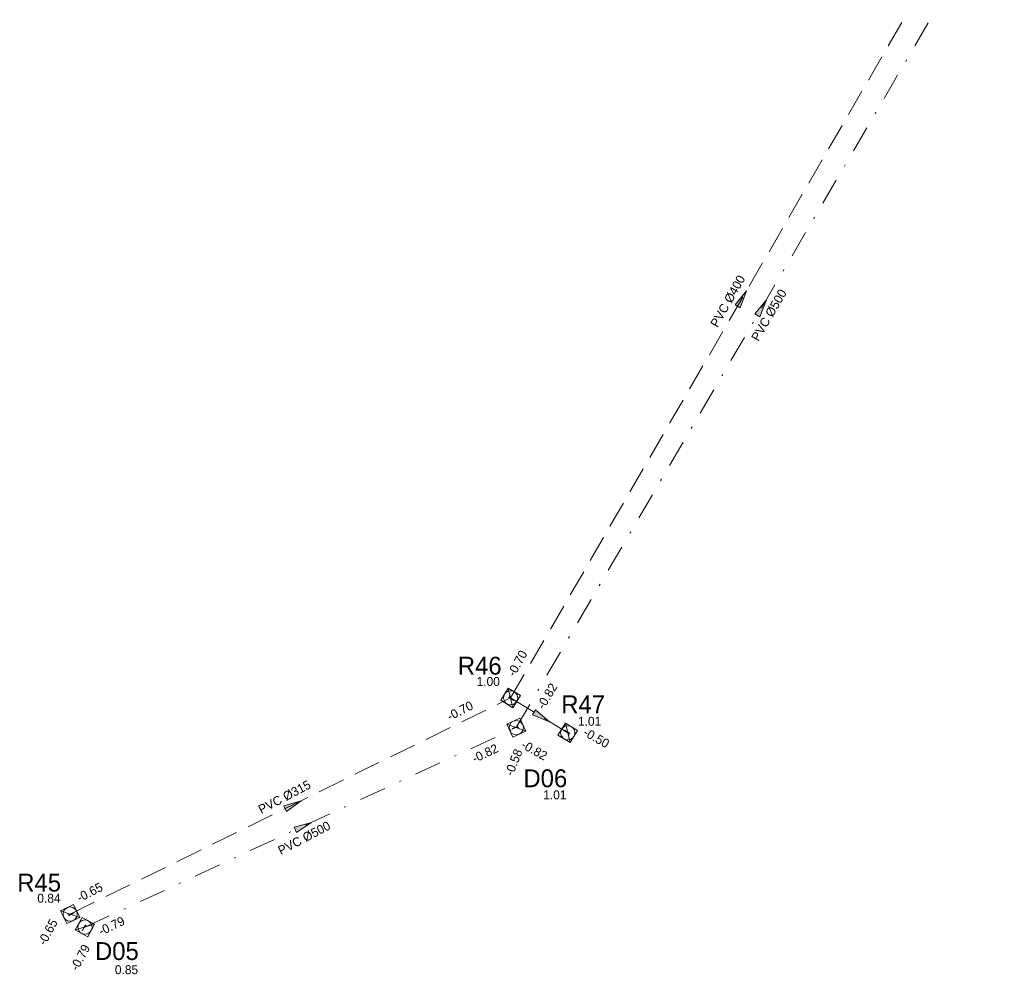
# Model space of a CAD drawing. Header units: millimetres. Extents: x 136190 to 136275, y 436997 to 437104.
# Tile 1 of 2: x 136190 to 136245, y 436997 to 437050. Entities that reach past the tile are written whole.
import ezdxf
from ezdxf.enums import TextEntityAlignment as Align

# ---------------------------------------------------------------- set-up
doc = ezdxf.new("R2010")
doc.units = ezdxf.units.MM
for name, pattern in [('RI-DWA-SO', [11, 5, -3, 0, -3]), ('RI-HWA-SO', [7.4, 5, -2.4]), ('RI-OVERIG-SO', [17, 5, -2, 2, -2, 0, -2, 2, -2])]:
    doc.linetypes.add(name, pattern=pattern)
for name, color, linetype, lineweight in [('B-WE-RI-DWA_BOB-S', 20, 'Continuous', 18), ('B-WE-RI-DWA_PUTDEKSELNIVEAU-S', 20, 'Continuous', 18), ('B-WE-RI-DWA_PUTNUMMER-S', 20, 'Continuous', 18), ('B-WE-RI-DWA_RIOOLLEIDING_PVC_500-G', 20, 'RI-DWA-SO', 18), ('B-WE-RI-DWA_RIOOLPUT-S', 20, 'Continuous', 18), ('B-WE-RI-DWA_STROMINGSRICHTING-S', 20, 'Continuous', 18), ('B-WE-RI-GWA_BOB-S', 30, 'Continuous', 18), ('B-WE-RI-HWA_BOB-S', 150, 'Continuous', 18), ('B-WE-RI-HWA_PUTDEKSELNIVEAU-S', 150, 'Continuous', 18), ('B-WE-RI-HWA_PUTNUMMER-S', 150, 'Continuous', 18), ('B-WE-RI-HWA_RIOOLLEIDING_PVC_250-G', 150, 'RI-HWA-SO', 18), ('B-WE-RI-HWA_RIOOLLEIDING_PVC_315-G', 150, 'RI-HWA-SO', 18), ('B-WE-RI-HWA_RIOOLLEIDING_PVC_400-G', 150, 'RI-HWA-SO', 18), ('B-WE-RI-HWA_RIOOLPUT-S', 150, 'Continuous', 18), ('B-WE-RI-HWA_STROMINGSRICHTING-S', 150, 'Continuous', 18), ('B-WE-RI-OVERIG_DIAMETER-G', 10, 'RI-OVERIG-SO', 18)]:
    doc.layers.add(name, color=color, linetype=linetype, lineweight=lineweight)
doc.styles.add('NLCS-ISO', font='arial.ttf', dxfattribs={"height": 15000})

# ---------------------------------------------------------------- blocks, each defined once
blk = doc.blocks.new('sri-stroomrichting-so')
blk.add_hatch(color=256).paths.add_polyline_path([(-3290, -1731), (-3290, 1603), (6710, -64)])
blk.add_lwpolyline([(-3290, -1731), (-3290, 1603), (6710, -64)], close=True)
blk = doc.blocks.new('sri-put_inspectie-so')
blk.add_circle((0, 0), 4000)
at = {"style": 'NLCS-ISO'}
blk.add_text('r', height=5000, rotation=360, dxfattribs=at).set_placement((42, -14), align=Align.MIDDLE_CENTER)
at = {"color": 7, "lineweight": 0}
mesh = blk.add_polyface(dxfattribs=at)
corners = [(-4000, -4000), (4000, -4000), (4000, 4000), (-4000, 4000), (-4000, -4000)]
mesh.append_faces([[corners[k] for k in face] for face in [(0, 2, 3)]], dxfattribs={"vtx0": -1, "color": 7})
mesh.append_faces([[corners[k] for k in face] for face in [(0, 1, 2)]], dxfattribs={"vtx2": -1, "color": 7})
blk = doc.blocks.new('SRI-PUTNUMMER-SO')
at = {"linetype": 'Continuous'}
blk.add_attdef('PUTNR', (0, -2960), '', height=10000, dxfattribs=at)
blk = doc.blocks.new('SRI-PUTDEKSELHOOGTE-SO')
at = {"linetype": 'Continuous'}
blk.add_attdef('PUTHGT', (0, 0), '', height=5000, dxfattribs=at)
blk = doc.blocks.new('SRI-BOB-SO')
at = {"linetype": 'Continuous'}
blk.add_attdef('B.O.B.', (0, 0), '', height=5000, dxfattribs=at)

msp = doc.modelspace()

# ---------------------------------------------------------------- linework, layer by layer
at = {"layer": 'B-WE-RI-DWA_RIOOLLEIDING_PVC_500-G', "ltscale": 0.3}
for points in [[(136218.15, 437010.505), (136245.476, 437057.243)], [(136194, 436999.34), (136218.15, 437010.505)]]:
    msp.add_lwpolyline(points, dxfattribs=at)
at = {"layer": 'B-WE-RI-HWA_RIOOLLEIDING_PVC_250-G', "ltscale": 0.3}
msp.add_lwpolyline([(136217.833, 437012.172), (136221.034, 437010.214)], dxfattribs=at)
at = {"layer": 'B-WE-RI-HWA_RIOOLLEIDING_PVC_315-G', "ltscale": 0.3}
msp.add_lwpolyline([(136193.173, 437000.068), (136217.833, 437012.172)], dxfattribs=at)
at = {"layer": 'B-WE-RI-HWA_RIOOLLEIDING_PVC_400-G', "ltscale": 0.3}
msp.add_lwpolyline([(136217.833, 437012.172), (136243.57, 437056.591)], dxfattribs=at)

# ---------------------------------------------------------------- block references
at = {"layer": 'B-WE-RI-DWA_BOB-S', "ltscale": 0.05, "xscale": 0.0001, "yscale": 0.0001, "zscale": 0.0001}
for p, rotation, values in [((136219.704, 437011.492), 59.45890855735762, {'B.O.B.': '-0.82'}), ((136215.823, 437008.513), 25.55718387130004, {'B.O.B.': '-0.82'}), ((136218.376, 437009.399), 330.660861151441, {'B.O.B.': '-0.82'}), ((136194.91, 436998.855), 25.55718387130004, {'B.O.B.': '-0.79'}), ((136193.588, 436996.849), 61.56759268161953, {'B.O.B.': '-0.79'})]:
    msp.add_blockref('SRI-BOB-SO', p, dxfattribs=dict(at, rotation=rotation)).add_auto_attribs(values)
at = {"layer": 'B-WE-RI-DWA_PUTDEKSELNIVEAU-S', "ltscale": 0.05, "xscale": 0.0001, "yscale": 0.0001, "zscale": 0.0001}
for p, values in [((136219.658, 437006.494), {'PUTHGT': '1.01'}), ((136195.676, 436996.707), {'PUTHGT': '0.85'})]:
    msp.add_blockref('SRI-PUTDEKSELHOOGTE-SO', p, dxfattribs=at).add_auto_attribs(values)
at = {"layer": 'B-WE-RI-DWA_PUTNUMMER-S', "ltscale": 0.05, "xscale": 0.0001, "yscale": 0.0001, "zscale": 0.0001}
for p, values in [((136218.55, 437007.466), {'PUTNR': 'D06'}), ((136194.562, 436997.795), {'PUTNR': 'D05'})]:
    msp.add_blockref('SRI-PUTNUMMER-SO', p, dxfattribs=at).add_auto_attribs(values)
at = {"layer": 'B-WE-RI-DWA_RIOOLPUT-S', "ltscale": 0.05, "xscale": 0.0001, "yscale": 0.0001, "zscale": 0.0001}
for p, rotation in [((136218.15, 437010.505), 294.8129457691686), ((136194, 436999.34), 331.2469608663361)]:
    msp.add_blockref('sri-put_inspectie-so', p, dxfattribs=dict(at, rotation=rotation))
at = {"layer": 'B-WE-RI-DWA_STROMINGSRICHTING-S', "ltscale": 0.05, "xscale": 0.0001, "yscale": 0.0001, "zscale": 0.0001}
for p, rotation in [((136231.813, 437033.874), 59.68673733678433), ((136206.075, 437004.923), 24.81294576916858)]:
    msp.add_blockref('sri-stroomrichting-so', p, dxfattribs=dict(at, rotation=rotation))
at = {"layer": 'B-WE-RI-GWA_BOB-S', "ltscale": 0.05, "xscale": 9.999999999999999e-05, "yscale": 9.999999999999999e-05, "zscale": 9.999999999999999e-05, "rotation": 68.6993489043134}
msp.add_blockref('SRI-BOB-SO', (136217.956, 437007.762), dxfattribs=at).add_auto_attribs({'B.O.B.': '-0.58'})
at = {"layer": 'B-WE-RI-HWA_BOB-S', "ltscale": 0.05, "xscale": 0.0001, "yscale": 0.0001, "zscale": 0.0001}
for p, rotation, values in [((136218.056, 437013.317), 60.97454127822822, {'B.O.B.': '-0.70'}), ((136214.436, 437010.88), 27.08027902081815, {'B.O.B.': '-0.70'}), ((136221.853, 437010.097), 330.1134013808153, {'B.O.B.': '-0.50'}), ((136193.701, 437000.719), 27.08027902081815, {'B.O.B.': '-0.65'}), ((136191.779, 436998.27), 62.06897326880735, {'B.O.B.': '-0.65'})]:
    msp.add_blockref('SRI-BOB-SO', p, dxfattribs=dict(at, rotation=rotation)).add_auto_attribs(values)
at = {"layer": 'B-WE-RI-HWA_PUTDEKSELNIVEAU-S', "ltscale": 0.05, "xscale": 0.0001, "yscale": 0.0001, "zscale": 0.0001}
for p, values in [((136215.93, 437012.84), {'PUTHGT': '1.00'}), ((136221.605, 437010.61), {'PUTHGT': '1.01'}), ((136191.334, 437000.707), {'PUTHGT': '0.84'})]:
    msp.add_blockref('SRI-PUTDEKSELHOOGTE-SO', p, dxfattribs=at).add_auto_attribs(values)
at = {"layer": 'B-WE-RI-HWA_PUTNUMMER-S', "ltscale": 0.05, "xscale": 0.0001, "yscale": 0.0001, "zscale": 0.0001}
for p, values in [((136214.878, 437013.768), {'PUTNR': 'R46'}), ((136220.669, 437011.607), {'PUTNR': 'R47'}), ((136190.209, 437001.625), {'PUTNR': 'R45'})]:
    msp.add_blockref('SRI-PUTNUMMER-SO', p, dxfattribs=at).add_auto_attribs(values)
at = {"layer": 'B-WE-RI-HWA_RIOOLPUT-S', "ltscale": 0.05, "xscale": 0.0001, "yscale": 0.0001, "zscale": 0.0001}
for p, rotation in [((136217.833, 437012.172), 58.55128472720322), ((136221.034, 437010.214), 238.5512847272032), ((136193.173, 437000.068), 116.1454901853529)]:
    msp.add_blockref('sri-put_inspectie-so', p, dxfattribs=dict(at, rotation=rotation))
at = {"layer": 'B-WE-RI-HWA_STROMINGSRICHTING-S', "ltscale": 0.05, "xscale": 0.0001, "yscale": 0.0001, "zscale": 0.0001}
for p, rotation in [((136230.701, 437034.381), 59.91021028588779), ((136219.433, 437011.193), 328.5512847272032), ((136205.503, 437006.12), 26.14549018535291)]:
    msp.add_blockref('sri-stroomrichting-so', p, dxfattribs=dict(at, rotation=rotation))

# ---------------------------------------------------------------- texts
at = {"layer": 'B-WE-RI-OVERIG_DIAMETER-G', "linetype": 'Continuous', "ltscale": 0.05}
for s, rotation, p in [('PVC %%C400', 60.5194, (136229.422, 437032.863)), ('PVC %%C500', 59.7266, (136231.708, 437032.09)), ('PVC %%C315', 27.7716, (136203.874, 437005.661)), ('PVC %%C500', 27.8621, (136204.977, 437003.361))]:
    msp.add_text(s, height=0.5, rotation=rotation, dxfattribs=at).set_placement(p)

doc.saveas('drawing.dxf')
